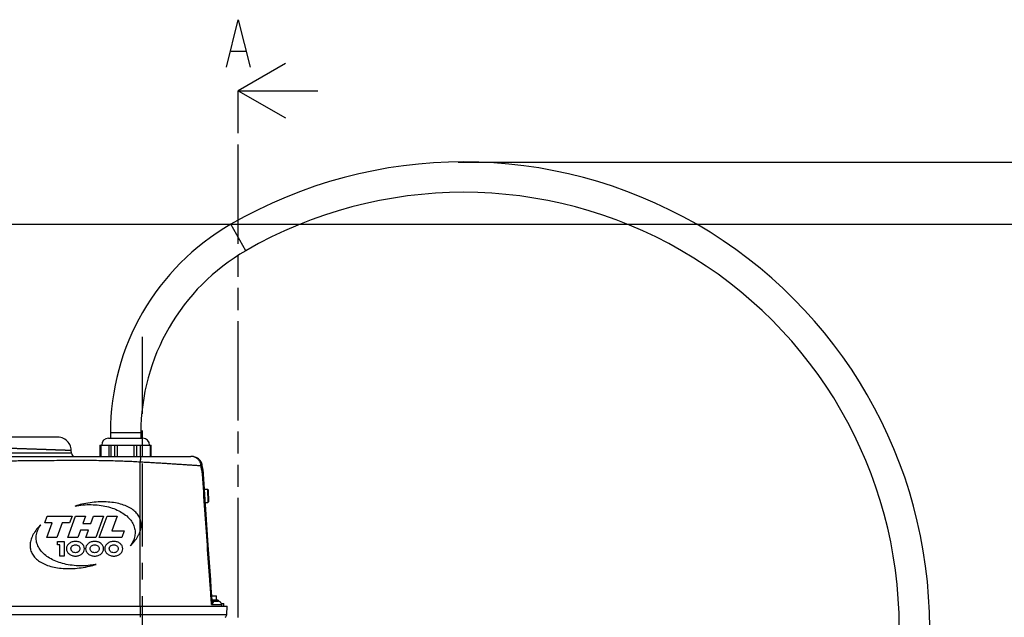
# Model space of a CAD drawing. Extents: x 0 to 594, y 0 to 420.
# Tile 25 of 57: x 311 to 457, y 178 to 266. Entities that reach past the tile are written whole.
import ezdxf

# ---------------------------------------------------------------- set-up
doc = ezdxf.new("R2010")
doc.units = 0
doc.header["$LTSCALE"] = 32.67
doc.linetypes.add('CENTER', pattern=[0.6, 0.375, -0.075, 0.075, -0.075])
doc.linetypes.add('PHANTOM', pattern=[0.8, 0.45, -0.05, 0.1, -0.05, 0.1, -0.05])
doc.layers.get('0').update_dxf_attribs({"linetype": 'CONTINUOUS'})
for name, color, linetype in [('DEFAULT_1', 7, 'CENTER'), ('DEFAULT_3', 7, 'PHANTOM'), ('DRIV_DIM', 7, 'CONTINUOUS'), ('PARAM_DIM', 7, 'CONTINUOUS')]:
    doc.layers.add(name, color=color, linetype=linetype)
doc.styles.get("Standard").update_dxf_attribs({"font": 'txt', "width": 0.8})
doc.dimstyles.new('DIMSTYLE_1', dxfattribs={"dimtxt": 3.8, "dimasz": 1.8, "dimexe": 0.18, "dimexo": 0.0625, "dimgap": 0.09, "dimtad": 1, "dimdec": 3, "dimlfac": 6, "dimtxsty": 'STANDARD', "dimblk": 'OPEN', "dimblk1": 'OPEN', "dimblk2": 'OPEN', "dimcen": 0.09, "dimazin": 3, "dimtp": 0.001, "dimtm": 0.001, "dimtfac": 1, "dimtdec": 3, "dimtofl": 0, "dimtmove": 0, "dimatfit": 3, "dimtolj": 1})

# ---------------------------------------------------------------- blocks, each defined once
blk = doc.blocks.new('_OPEN')
at = {"color": 0, "linetype": 'BYBLOCK'}
for p, q in [((0, 0), (-1, 0.342)), ((-1, -0.342), (0, 0)), ((-1, 0), (0, 0))]:
    blk.add_line(p, q, dxfattribs=at)
blk = doc.blocks.new('*D0')
at = {"layer": 'PARAM_DIM', "color": 2, "linetype": 'CONTINUOUS'}
for p, q in [((375.88, 244.98), (489.81, 244.98)), ((487.81, 244.98), (487.81, 183.81)), ((487.81, 122.65), (487.81, 183.81)), ((450.53, 122.65), (489.81, 122.65))]:
    blk.add_line(p, q, dxfattribs=at)
at = {"layer": 'PARAM_DIM', "color": 2, "linetype": 'CONTINUOUS', "xscale": 1.8, "yscale": 1.8, "zscale": 1.8}
for p, rotation in [((487.81, 244.98), 90), ((487.81, 122.65), 270)]:
    blk.add_blockref('_OPEN', p, dxfattribs=dict(at, rotation=rotation))
blk = doc.blocks.new('*D11')
at = {"layer": 'DRIV_DIM', "color": 2, "linetype": 'CONTINUOUS'}
for p, q in [((258.95, 235.81), (478.76, 235.81)), ((476.76, 235.81), (476.76, 179.23)), ((476.76, 122.65), (476.76, 179.23)), ((449.03, 122.65), (478.76, 122.65))]:
    blk.add_line(p, q, dxfattribs=at)
at = {"layer": 'DRIV_DIM', "color": 2, "linetype": 'CONTINUOUS', "xscale": 1.8, "yscale": 1.8, "zscale": 1.8}
for p, rotation in [((476.76, 235.81), 90), ((476.76, 122.65), 270)]:
    blk.add_blockref('_OPEN', p, dxfattribs=dict(at, rotation=rotation))

msp = doc.modelspace()

# ---------------------------------------------------------------- linework, layer by layer
at = {"color": 7, "linetype": 'CONTINUOUS'}
for p, q in [((342.31828, 261.39423), (344.41827, 261.39423)), ((343.36827, 255.5609), (352.15108, 255.5609)), ((316.67128, 204.31295), (293.7016, 204.31295)), ((324.15996, 204.14629), (329.24327, 204.14629)), ((324.4516, 204.97962), (324.4516, 204.14629)), ((328.9516, 204.97962), (328.9516, 204.14629)), ((322.9037, 203.14629), (322.9037, 201.47962)), ((322.9037, 203.14629), (330.4995, 203.14629)), ((330.4995, 201.47962), (330.4995, 203.14629)), ((308.63716, 201.47962), (336.33203, 201.47962)), ((318.68475, 201.96217), (318.67006, 202.38275)), ((336.33211, 201.47962), (336.33203, 201.47962)), ((338.03043, 200.09621), (338.02718, 200.13686)), ((338.03925, 200.01447), (338.03042, 200.09622)), ((338.05546, 199.91106), (338.03904, 200.01605)), ((338.07591, 199.80407), (338.05517, 199.91271)), ((338.1474, 199.46194), (338.12266, 199.58219)), ((338.17055, 199.33969), (338.14701, 199.46389)), ((338.19138, 199.2144), (338.17019, 199.34172)), ((338.209, 199.0867), (338.19106, 199.2165)), ((338.22283, 198.95726), (338.20874, 199.08887)), ((338.23084, 198.85412), (338.22263, 198.95948)), ((338.57585, 193.59956), (338.23084, 198.85412)), ((338.37787, 196.61479), (338.80204, 196.6296)), ((338.80204, 196.6296), (338.87067, 194.66413)), ((338.88823, 196.54923), (338.80204, 196.6296)), ((338.88823, 196.54923), (338.95105, 194.75032)), ((338.50678, 194.65143), (338.87067, 194.66413)), ((338.95105, 194.75032), (338.87067, 194.66413)), ((314.7543, 191.64629), (315.11827, 192.64629)), ((315.11827, 192.64629), (318.78493, 192.64629)), ((318.13236, 189.47962), (319.28493, 192.64629)), ((318.78493, 192.64629), (318.42096, 191.64629)), ((319.28493, 192.64629), (320.78493, 192.64629)), ((320.78493, 192.64629), (320.39063, 191.56295)), ((321.5573, 191.56295), (321.9516, 192.64629)), ((321.9516, 192.64629), (323.4516, 192.64629)), ((323.4516, 192.64629), (322.29903, 189.47962)), ((322.79903, 189.47962), (323.9516, 192.64629)), ((323.9516, 192.64629), (325.4516, 192.64629)), ((325.4516, 192.64629), (324.663, 190.47962)), ((338.92917, 188.34411), (338.57578, 193.60062)), ((315.83763, 191.64629), (314.7543, 191.64629)), ((315.04903, 189.47962), (315.83763, 191.64629)), ((317.33763, 191.64629), (316.54903, 189.47962)), ((318.42096, 191.64629), (317.33763, 191.64629)), ((320.39063, 191.56295), (321.5573, 191.56295)), ((316.54903, 189.47962), (315.04903, 189.47962)), ((319.63236, 189.47962), (318.13236, 189.47962)), ((320.02666, 190.56295), (319.63236, 189.47962)), ((321.19333, 190.56295), (320.02666, 190.56295)), ((320.79903, 189.47962), (321.19333, 190.56295)), ((322.29903, 189.47962), (320.79903, 189.47962)), ((326.13236, 189.47962), (322.79903, 189.47962)), ((324.663, 190.47962), (326.49633, 190.47962)), ((326.49633, 190.47962), (326.13236, 189.47962)), ((316.61827, 188.39629), (316.61827, 188.89629)), ((316.61827, 188.89629), (317.61827, 188.89629)), ((316.9516, 188.39629), (316.61827, 188.39629)), ((316.9516, 186.72962), (316.9516, 188.39629)), ((317.61827, 188.89629), (317.61827, 186.72962)), ((339.2794, 183.23548), (338.9291, 188.34518)), ((317.61827, 186.72962), (316.9516, 186.72962)), ((339.36118, 182.04793), (339.2794, 183.23548)), ((339.44503, 180.81963), (339.3611, 182.04903)), ((339.44207, 180.86295), (340.11827, 180.86295)), ((339.49017, 180.15391), (339.44503, 180.81963)), ((340.11827, 180.19629), (340.11827, 180.86295)), ((243.84419, 179.31295), (341.72567, 179.31295)), ((340.36827, 180.19629), (339.4873, 180.19629)), ((339.49084, 180.15385), (339.48997, 180.15696)), ((339.59048, 180.06295), (340.36827, 180.06295)), ((340.36827, 180.19629), (340.36827, 180.06295)), ((340.85408, 179.72962), (341.2016, 179.72962)), ((341.2016, 179.31295), (341.2016, 179.72962)), ((341.6604, 178.06735), (341.72568, 179.31295))]:
    msp.add_line(p, q, dxfattribs=at)
at = {"color": 5, "linetype": 'CONTINUOUS'}
msp.add_line((352.15108, 255.5609), (355.15108, 255.5609), dxfattribs=at)
at = {"color": 9, "linetype": 'CONTINUOUS'}
for p, q in [((344.49327, 231.89858), (342.24327, 235.79569)), ((328.9516, 204.97962), (324.4516, 204.97962)), ((323.01535, 203.14629), (323.01535, 201.47962)), ((324.25351, 201.47962), (324.25351, 203.14629)), ((324.55853, 201.47962), (324.55853, 203.14629)), ((325.04678, 203.14629), (325.04678, 201.47962)), ((325.46344, 203.14629), (325.46344, 201.47962)), ((327.93976, 201.47962), (327.93976, 203.14629)), ((328.35642, 201.47962), (328.35642, 203.14629)), ((328.84467, 203.14629), (328.84467, 201.47962)), ((329.14969, 203.14629), (329.14969, 201.47962)), ((330.38785, 201.47962), (330.38785, 203.14629)), ((318.68475, 201.96217), (308.65159, 201.96217)), ((328.84049, 179.31295), (328.86204, 200.67505)), ((328.83979, 179.31295), (328.84168, 178.06735)), ((339.40662, 179.5804), (340.88533, 179.5804)), ((243.90947, 178.06735), (341.6604, 178.06735))]:
    msp.add_line(p, q, dxfattribs=at)
at = {"color": 7, "linetype": 'CONTINUOUS'}
for points in [[(341.61827, 259.06091), (343.36825, 266.06089), (345.11828, 259.06091)], [(350.36827, 259.5609), (343.36827, 255.5609), (350.36827, 251.5609)], [(318.67006, 202.38275), (318.65405, 202.57491), (318.61296, 202.7924), (318.54809, 203.00402), (318.46024, 203.20718), (318.35047, 203.39938), (318.22013, 203.57828), (318.07083, 203.74168), (317.90439, 203.88758), (317.72284, 204.0142), (317.52841, 204.11997), (317.32349, 204.20362), (317.11057, 204.26411), (316.89228, 204.30071), (316.67128, 204.31295)], [(338.02718, 200.13686), (338.01155, 200.25751), (337.974, 200.41065), (337.91648, 200.56113), (337.83865, 200.70748), (337.74028, 200.84788), (337.62106, 200.98046), (337.4813, 201.10277), (337.3224, 201.21184), (337.14606, 201.30517), (336.95414, 201.38058), (336.74889, 201.43603), (336.53279, 201.46962), (336.33212, 201.47962)], [(338.12266, 199.58219), (338.0985, 199.69577), (338.07556, 199.80578)], [(338.12306, 199.58033), (338.09888, 199.69399), (338.07591, 199.80407)], [(339.55909, 180.0749), (339.54009, 180.08752), (339.52177, 180.10414), (339.50655, 180.1229), (339.49608, 180.14079), (339.49084, 180.15385)], [(339.59048, 180.06286), (339.58739, 180.06345), (339.57589, 180.067), (339.55909, 180.0749)]]:
    msp.add_lwpolyline(points, dxfattribs=at)
for centre, radius, start, end in [((376.7016, 176.11211), 68.91667, 0, 120), ((376.7016, 176.11211), 64.41667, 0, 120), ((360.03493, 204.97962), 35.58333, 120, 180), ((360.03493, 204.97962), 31.08333, 120, 180), ((324.15993, 203.14629), 1, 90, 180), ((329.24327, 203.14629), 1, 0, 90), ((319.18444, 201.97962), 0.5, 182, 269.9999351), ((341.16108, 178.09352), 0.5, 302.753487, 357)]:
    msp.add_arc(centre, radius, start, end, dxfattribs=at)
at = {"color": 9, "linetype": 'CONTINUOUS'}
for points, knots in [([(309.44691, 202.70511), (309.51567, 202.70268), (309.65318, 202.69782), (309.85944, 202.69054), (310.06562, 202.68329), (310.27161, 202.67607), (310.47731, 202.66887), (310.6826, 202.66171), (310.88738, 202.65458), (311.09154, 202.64749), (311.29497, 202.64043), (311.49756, 202.63342), (311.69921, 202.62646), (311.8998, 202.61954), (312.09923, 202.61267), (312.2974, 202.60586), (312.4942, 202.5991), (312.68952, 202.5924), (312.88326, 202.58576), (313.07532, 202.57918), (313.2656, 202.57267), (313.45399, 202.56622), (313.6404, 202.55984), (313.82472, 202.55354), (314.00686, 202.5473), (314.18672, 202.54115), (314.36421, 202.53507), (314.53923, 202.52908), (314.71169, 202.52317), (314.88149, 202.51735), (315.04855, 202.51162), (315.21278, 202.50598), (315.37409, 202.50043), (315.5324, 202.49498), (315.68762, 202.48963), (315.83967, 202.48438), (315.98847, 202.47923), (316.13393, 202.47419), (316.27599, 202.46926), (316.41457, 202.46443), (316.54959, 202.45972), (316.68099, 202.45513), (316.80868, 202.45065), (316.93261, 202.4463), (317.05272, 202.44207), (317.16892, 202.43796), (317.28118, 202.43398), (317.38941, 202.43013), (317.49358, 202.42641), (317.59362, 202.42282), (317.68948, 202.41938), (317.7811, 202.41607), (317.86845, 202.4129), (317.95148, 202.40988), (318.03013, 202.407), (318.10437, 202.40428), (318.17417, 202.4017), (318.23948, 202.39928), (318.30026, 202.39701), (318.3565, 202.3949), (318.40815, 202.39296), (318.45519, 202.39117), (318.49759, 202.38955), (318.53536, 202.3881), (318.56838, 202.38682), (318.59693, 202.38571), (318.62012, 202.38479), (318.64037, 202.38399), (318.65144, 202.38353), (318.66472, 202.38301), (318.66472, 202.383)], [0, 0, 0, 0, 0.022376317, 0.044756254, 0.067127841, 0.089479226, 0.111798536, 0.134073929, 0.156293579, 0.178445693, 0.200518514, 0.222500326, 0.244379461, 0.266144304, 0.287783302, 0.309284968, 0.330637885, 0.351830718, 0.372852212, 0.393691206, 0.414336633, 0.434777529, 0.455003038, 0.475002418, 0.494765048, 0.51428043, 0.533538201, 0.55252813, 0.57124015, 0.589664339, 0.607790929, 0.625610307, 0.643113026, 0.660289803, 0.677131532, 0.69362928, 0.7097743, 0.725558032, 0.740972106, 0.756008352, 0.770658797, 0.784915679, 0.798771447, 0.812218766, 0.825250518, 0.837859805, 0.850039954, 0.861784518, 0.873087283, 0.88394227, 0.894343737, 0.904286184, 0.913764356, 0.922773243, 0.93130809, 0.939364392, 0.946937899, 0.954024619, 0.960620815, 0.966723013, 0.972327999, 0.977432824, 0.982034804, 0.986131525, 0.989720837, 0.992800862, 0.995369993, 0.997426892, 0.998970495, 1, 1, 1, 1]), ([(328.88585, 201.1463), (328.88541, 201.13484), (328.88361, 201.08978), (328.88006, 201.00882), (328.87479, 200.90171), (328.86877, 200.78966), (328.86436, 200.71356), (328.86204, 200.67505)], [0, 0, 0, 0, 0.072892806, 0.28657242, 0.515330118, 0.754698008, 1, 1, 1, 1]), ([(328.88611, 201.47962), (328.88899, 201.47962), (328.88904, 201.46314), (328.89214, 201.44412), (328.89185, 201.40164), (328.89188, 201.34859), (328.89032, 201.28016), (328.88827, 201.21145), (328.88659, 201.1654), (328.88585, 201.1463)], [0, 0, 0, 0, 0.025921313, 0.098613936, 0.217828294, 0.381414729, 0.586238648, 0.82832637, 1, 1, 1, 1]), ([(337.85215, 200.10707), (337.85007, 200.15869), (337.83965, 200.2626), (337.8053, 200.41684), (337.75189, 200.56875), (337.67944, 200.71626), (337.58819, 200.85723), (337.47861, 200.98949), (337.35152, 201.11077), (337.20823, 201.21865), (337.05062, 201.31073), (336.88112, 201.38483), (336.70266, 201.4391), (336.51867, 201.47217), (336.39418, 201.47962), (336.33211, 201.47962)], [0, 0, 0, 0, 0.06866011, 0.138432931, 0.209571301, 0.282190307, 0.356366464, 0.432274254, 0.509976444, 0.589343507, 0.670144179, 0.752061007, 0.83467771, 0.917501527, 1, 1, 1, 1]), ([(308.61721, 200.83431), (308.92325, 200.83428), (309.56775, 200.83525), (310.58616, 200.83963), (311.70894, 200.84725), (312.94012, 200.85787), (314.28956, 200.87091), (315.77245, 200.88513), (317.37534, 200.89804), (319.01955, 200.90574), (320.59337, 200.90507), (322.03212, 200.8955), (323.34089, 200.87788), (324.5574, 200.85258), (325.70515, 200.81976), (326.7972, 200.77955), (327.84353, 200.73203), (328.52664, 200.69488), (328.86204, 200.67505)], [0, 0, 0, 0, 0.045340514, 0.09548451, 0.150881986, 0.21168732, 0.27789553, 0.350814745, 0.431392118, 0.515375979, 0.594411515, 0.664557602, 0.728535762, 0.788325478, 0.844823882, 0.898646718, 0.950223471, 1, 1, 1, 1]), ([(328.86204, 200.67505), (329.11972, 200.66089), (329.63451, 200.6321), (330.40468, 200.58761), (331.1698, 200.54217), (331.92652, 200.49615), (332.67154, 200.44992), (333.40162, 200.40382), (334.11358, 200.35816), (334.80434, 200.31323), (335.47091, 200.2693), (336.11043, 200.22661), (336.72013, 200.18537), (337.2974, 200.14582), (337.67112, 200.11977), (337.85215, 200.10707)], [0, 0, 0, 0, 0.085944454, 0.171710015, 0.256920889, 0.341203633, 0.42418915, 0.505515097, 0.58482759, 0.661782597, 0.736047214, 0.807300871, 0.875236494, 0.939561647, 1, 1, 1, 1]), ([(337.85215, 200.10712), (337.87204, 200.10946), (337.9082, 200.11398), (337.9555, 200.1202), (337.9924, 200.12682), (338.01232, 200.12977), (338.02646, 200.13529), (338.0273, 200.13665), (338.02735, 200.13681)], [0, 0, 0, 0, 0.335693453, 0.607454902, 0.809725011, 0.938576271, 0.992813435, 1, 1, 1, 1]), ([(337.85552, 200.06648), (337.85496, 200.07326), (337.85383, 200.08679), (337.85271, 200.10032), (337.85215, 200.10707)], [0, 0, 0, 0, 0.500696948, 1, 1, 1, 1]), ([(337.85552, 200.06648), (337.87541, 200.06883), (337.91155, 200.07335), (337.95882, 200.07956), (337.99569, 200.08618), (338.0156, 200.08912), (338.0297, 200.09464), (338.03055, 200.096), (338.0306, 200.09615)], [0, 0, 0, 0, 0.335813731, 0.607646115, 0.809937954, 0.938763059, 0.99293347, 1, 1, 1, 1]), ([(338.06526, 198.8343), (338.06193, 198.88385), (338.05272, 198.98534), (338.03104, 199.14128), (338.00104, 199.30452), (337.96495, 199.471), (337.92779, 199.6341), (337.89506, 199.78789), (337.8701, 199.93062), (337.85917, 200.02242), (337.85552, 200.06648)], [0, 0, 0, 0, 0.119090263, 0.244243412, 0.377386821, 0.516984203, 0.65267176, 0.778493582, 0.893983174, 1, 1, 1, 1]), ([(338.06526, 198.8343), (338.08573, 198.83611), (338.12093, 198.83954), (338.17315, 198.84407), (338.19697, 198.84873), (338.22815, 198.85038), (338.22719, 198.85228)], [0, 0, 0, 0, 0.379267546, 0.677033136, 0.886334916, 1, 1, 1, 1]), ([(339.15044, 183.21275), (339.02811, 184.92359), (338.78372, 188.36995), (338.42126, 193.57708), (338.18337, 197.07353), (338.06526, 198.8343)], [0, 0, 0, 0, 0.328601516, 0.661912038, 1, 1, 1, 1]), ([(339.40662, 179.5804), (339.37818, 179.98911), (339.32142, 180.80139), (339.23602, 182.01217), (339.17894, 182.81423), (339.15044, 183.21275)], [0, 0, 0, 0, 0.337536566, 0.670836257, 1, 1, 1, 1]), ([(339.15045, 183.21275), (339.16774, 183.21477), (339.19747, 183.21833), (339.23856, 183.22452), (339.25993, 183.22807), (339.27889, 183.23319), (339.27887, 183.23483), (339.27872, 183.23508)], [0, 0, 0, 0, 0.394031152, 0.692719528, 0.889956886, 0.982897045, 1, 1, 1, 1]), ([(339.40662, 179.5804), (339.42465, 179.63735), (339.45445, 179.74664), (339.48237, 179.90285), (339.49363, 180.03703), (339.49259, 180.11823), (339.49017, 180.15389)], [0, 0, 0, 0, 0.307605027, 0.582508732, 0.81604105, 1, 1, 1, 1]), ([(339.40662, 179.5804), (339.43946, 179.60896), (339.49616, 179.66178), (339.54861, 179.71881), (339.57034, 179.74482)], [0, 0, 0, 0, 0.56229456, 1, 1, 1, 1]), ([(339.57535, 179.75087), (339.59374, 179.77321), (339.62491, 179.81447), (339.66032, 179.87423), (339.68115, 179.92433), (339.68988, 179.96574), (339.68837, 179.99935), (339.67797, 180.02546), (339.66066, 180.04392), (339.63885, 180.05557), (339.61499, 180.06154), (339.59851, 180.0628), (339.59047, 180.06293)], [0, 0, 0, 0, 0.214417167, 0.382738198, 0.513687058, 0.614981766, 0.694162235, 0.75960948, 0.818854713, 0.877924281, 0.940423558, 1, 1, 1, 1]), ([(328.84168, 178.06735), (328.84172, 178.04131), (328.84191, 177.99008), (328.84255, 177.91515), (328.84351, 177.84466), (328.84477, 177.78036), (328.84629, 177.72383), (328.84757, 177.68892), (328.84829, 177.67302)], [0, 0, 0, 0, 0.198113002, 0.389661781, 0.569890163, 0.734325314, 0.878888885, 1, 1, 1, 1])]:
    msp.add_open_spline(points, degree=3, knots=knots, dxfattribs=at)
at = {"color": 7, "linetype": 'CONTINUOUS'}
for points, knots in [([(328.85348, 192.18754), (328.79936, 192.33859), (328.63215, 192.69478), (328.23169, 193.21215), (327.62045, 193.711), (326.85652, 194.12278), (325.95695, 194.43828), (324.94185, 194.65046), (323.8339, 194.75458), (322.65783, 194.74831), (321.43993, 194.63179), (320.28653, 194.42203), (319.55101, 194.2311), (319.22623, 194.1353)], [0, 0, 0, 0, 0.066651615, 0.161819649, 0.256987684, 0.352155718, 0.447323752, 0.542491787, 0.637659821, 0.732827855, 0.82799589, 0.923163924, 1, 1, 1, 1]), ([(319.22623, 194.1353), (319.41301, 194.17057), (319.99872, 194.26649), (320.99832, 194.35394), (322.20456, 194.33612), (323.37208, 194.19491), (324.46903, 193.93418), (325.46549, 193.56103), (326.33428, 193.08564), (327.05169, 192.52099), (327.59816, 191.88246), (327.95878, 191.18748), (328.06874, 190.69917), (328.09036, 190.4521)], [0, 0, 0, 0, 0.045265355, 0.14073882, 0.236212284, 0.331685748, 0.427159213, 0.522632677, 0.618106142, 0.713579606, 0.809053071, 0.904526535, 1, 1, 1, 1]), ([(314.16232, 191.36946), (314.11335, 191.32231), (313.8279, 191.04027), (313.37187, 190.50958), (312.91618, 189.77101), (312.63625, 189.03337), (312.53836, 188.31314), (312.5959, 187.85533), (312.65506, 187.63456)], [0, 0, 0, 0, 0.038823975, 0.23105918, 0.423294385, 0.61552959, 0.807764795, 1, 1, 1, 1]), ([(313.47951, 189.17381), (313.45789, 189.42089), (313.48138, 189.92088), (313.71418, 190.6626), (313.99464, 191.1401), (314.16232, 191.36946)], [0, 0, 0, 0, 0.335721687, 0.671443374, 1, 1, 1, 1]), ([(328.85168, 190.41101), (328.87068, 190.4707), (328.95827, 190.77394), (329.03151, 191.31277), (328.97396, 191.77058), (328.91481, 191.99135)], [0, 0, 0, 0, 0.108893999, 0.554447, 1, 1, 1, 1]), ([(328.09036, 190.4521), (328.11198, 190.20502), (328.08848, 189.70503), (327.85569, 188.96331), (327.57522, 188.48581), (327.40754, 188.25645)], [0, 0, 0, 0, 0.335721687, 0.671443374, 1, 1, 1, 1]), ([(327.40754, 188.25645), (327.45651, 188.3036), (327.74197, 188.58564), (328.19799, 189.11633), (328.61657, 189.79473), (328.79295, 190.22647), (328.85168, 190.41101)], [0, 0, 0, 0, 0.068286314, 0.406402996, 0.744519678, 1, 1, 1, 1]), ([(322.34364, 185.49061), (322.15685, 185.45534), (321.57114, 185.35942), (320.57155, 185.27196), (319.3653, 185.28979), (318.19778, 185.43099), (317.10083, 185.69173), (316.10437, 186.06488), (315.23559, 186.54026), (314.51818, 187.10492), (313.97171, 187.74345), (313.61108, 188.43842), (313.50112, 188.92673), (313.47951, 189.17381)], [0, 0, 0, 0, 0.045265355, 0.14073882, 0.236212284, 0.331685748, 0.427159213, 0.522632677, 0.618106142, 0.713579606, 0.809053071, 0.904526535, 1, 1, 1, 1]), ([(312.65506, 187.63456), (312.71421, 187.41379), (312.89328, 186.98854), (313.33817, 186.41376), (313.94942, 185.9149), (314.71335, 185.50313), (315.61291, 185.18762), (316.62801, 184.97544), (317.73597, 184.87133), (318.91204, 184.8776), (320.12994, 184.99411), (321.28333, 185.20388), (322.01886, 185.39481), (322.34364, 185.49061)], [0, 0, 0, 0, 0.092529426, 0.185058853, 0.277588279, 0.370117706, 0.462647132, 0.555176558, 0.647705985, 0.740235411, 0.832764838, 0.925294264, 1, 1, 1, 1]), ([(340.88533, 179.5804), (340.8845, 179.60281), (340.87954, 179.64797), (340.86235, 179.71426), (340.83553, 179.77799), (340.79957, 179.83788), (340.75482, 179.89304), (340.7017, 179.94244), (340.64119, 179.98472), (340.57434, 180.01891), (340.5023, 180.04413), (340.43283, 180.05828), (340.38764, 180.06202), (340.36821, 180.06265)], [0, 0, 0, 0, 0.086522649, 0.174618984, 0.263388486, 0.352392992, 0.443309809, 0.536569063, 0.631415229, 0.727254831, 0.825425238, 0.92504303, 1, 1, 1, 1]), ([(340.88533, 179.5804), (340.887, 179.53584), (340.89033, 179.44669), (340.89365, 179.35754), (340.89532, 179.31295)], [0, 0, 0, 0, 0.499881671, 1, 1, 1, 1])]:
    msp.add_open_spline(points, degree=3, knots=knots, dxfattribs=at)
for points in [[(328.91481, 191.99135), (328.89708, 192.0575), (328.87663, 192.12292), (328.85348, 192.18754)], [(320.61827, 187.81295), (320.61827, 187.95474), (320.54884, 188.23832), (320.25229, 188.59893), (319.80846, 188.83988), (319.28493, 188.92449), (318.7614, 188.83988), (318.31758, 188.59893), (318.02102, 188.23832), (317.9516, 187.95474), (317.9516, 187.81295)], [(318.61827, 187.81295), (318.61827, 187.8893), (318.65298, 188.042), (318.80126, 188.23617), (319.02317, 188.36591), (319.28493, 188.41147), (319.5467, 188.36591), (319.76861, 188.23617), (319.91689, 188.042), (319.9516, 187.8893), (319.9516, 187.81295)], [(323.4516, 187.81295), (323.4516, 187.95474), (323.38218, 188.23832), (323.08562, 188.59893), (322.64179, 188.83988), (322.11827, 188.92449), (321.59474, 188.83988), (321.15091, 188.59893), (320.85436, 188.23832), (320.78493, 187.95474), (320.78493, 187.81295)], [(321.4516, 187.81295), (321.4516, 187.8893), (321.48631, 188.042), (321.63459, 188.23617), (321.8565, 188.36591), (322.11827, 188.41147), (322.38003, 188.36591), (322.60194, 188.23617), (322.75022, 188.042), (322.78493, 187.8893), (322.78493, 187.81295)], [(326.28493, 187.81295), (326.28493, 187.95474), (326.21551, 188.23832), (325.91895, 188.59893), (325.47513, 188.83988), (324.9516, 188.92449), (324.42807, 188.83988), (323.98425, 188.59893), (323.68769, 188.23832), (323.61827, 187.95474), (323.61827, 187.81295)], [(324.28493, 187.81295), (324.28493, 187.8893), (324.31964, 188.042), (324.46792, 188.23617), (324.68984, 188.36591), (324.9516, 188.41147), (325.21336, 188.36591), (325.43528, 188.23617), (325.58355, 188.042), (325.61827, 187.8893), (325.61827, 187.81295)], [(317.9516, 187.81295), (317.9516, 187.67116), (318.02102, 187.38759), (318.31758, 187.02698), (318.7614, 186.78603), (319.28493, 186.70142), (319.80846, 186.78603), (320.25229, 187.02698), (320.54884, 187.38759), (320.61827, 187.67116), (320.61827, 187.81295)], [(319.9516, 187.81295), (319.9516, 187.73661), (319.91689, 187.58391), (319.76861, 187.38974), (319.5467, 187.25999), (319.28493, 187.21443), (319.02317, 187.25999), (318.80126, 187.38974), (318.65298, 187.58391), (318.61827, 187.73661), (318.61827, 187.81295)], [(320.78493, 187.81295), (320.78493, 187.67116), (320.85436, 187.38759), (321.15091, 187.02698), (321.59474, 186.78603), (322.11827, 186.70142), (322.64179, 186.78603), (323.08562, 187.02698), (323.38218, 187.38759), (323.4516, 187.67116), (323.4516, 187.81295)], [(322.78493, 187.81295), (322.78493, 187.73661), (322.75022, 187.58391), (322.60194, 187.38974), (322.38003, 187.25999), (322.11827, 187.21443), (321.8565, 187.25999), (321.63459, 187.38974), (321.48631, 187.58391), (321.4516, 187.73661), (321.4516, 187.81295)], [(323.61827, 187.81295), (323.61827, 187.67116), (323.68769, 187.38759), (323.98425, 187.02698), (324.42807, 186.78603), (324.9516, 186.70142), (325.47513, 186.78603), (325.91895, 187.02698), (326.21551, 187.38759), (326.28493, 187.67116), (326.28493, 187.81295)], [(325.61827, 187.81295), (325.61827, 187.73661), (325.58355, 187.58391), (325.43528, 187.38974), (325.21336, 187.25999), (324.9516, 187.21443), (324.68984, 187.25999), (324.46792, 187.38974), (324.31964, 187.58391), (324.28493, 187.73661), (324.28493, 187.81295)]]:
    msp.add_open_spline(points, degree=3, dxfattribs=at)
at = {"color": 9, "linetype": 'CONTINUOUS'}
msp.add_open_spline([(339.57034, 179.74482), (339.57202, 179.74683), (339.57369, 179.74885), (339.57535, 179.75087)], degree=3, dxfattribs=at)
at = {"layer": 'DEFAULT_1', "color": 2, "linetype": 'CENTER'}
msp.add_line((329.2016, 148.96272), (329.2016, 219.17568), dxfattribs=at)
at = {"layer": 'DEFAULT_3', "color": 5, "linetype": 'PHANTOM'}
for p, q in [((343.36827, 252.5609), (343.36827, 255.5609)), ((343.36827, 177.64629), (343.36827, 180.64629))]:
    msp.add_line(p, q, dxfattribs=at)
at = {"layer": 'DEFAULT_3', "color": 2, "linetype": 'PHANTOM'}
msp.add_line((343.36827, 180.64629), (343.36827, 252.5609), dxfattribs=at)

# ---------------------------------------------------------------- dimensions: what is measured, and where the dimension line sits
at = {"layer": 'DRIV_DIM', "color": 2, "linetype": 'CONTINUOUS'}
dim = msp.add_linear_dim(base=(476.76236, 235.81295), p1=(449.03493, 122.64629), p2=(258.95157, 235.81295), angle=90, dimstyle='DIMSTYLE_1', dxfattribs=at)
dim.commit()
dim.dimension.update_dxf_attribs({"geometry": '*D11', "text_midpoint": (475.81236, 175.01623), "dimtype": 160})
at = {"layer": 'PARAM_DIM', "color": 2, "linetype": 'CONTINUOUS'}
dim = msp.add_linear_dim(base=(487.81479, 122.64629), p1=(375.8832, 244.97962), p2=(450.52605, 122.64629), angle=270, text='｡ﾊ<>｡ﾋ', dimstyle='DIMSTYLE_1', dxfattribs=at)
dim.commit()
dim.dimension.update_dxf_attribs({"geometry": '*D0', "text_midpoint": (486.86479, 172.6218), "dimtype": 160})

doc.saveas('drawing.dxf')
